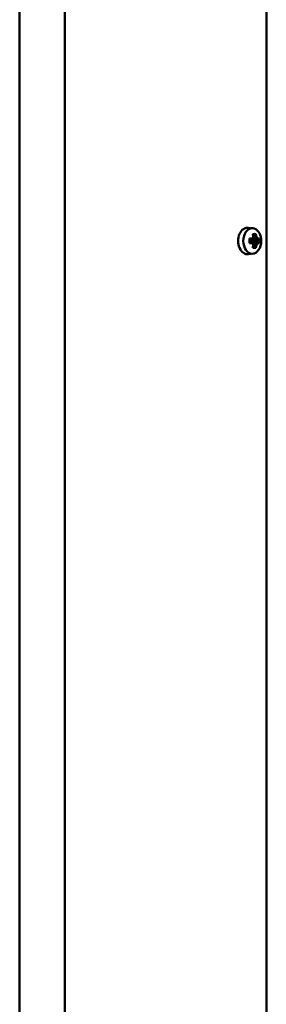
# Model space of a CAD drawing. Header units: millimetres. Extents: x -2199 to 5175, y -1387 to 1803.
# Tile 18 of 27: x 3877 to 3951, y 214 to 510. Entities that reach past the tile are written whole.
import ezdxf

# ---------------------------------------------------------------- set-up
doc = ezdxf.new("R2010")
doc.units = ezdxf.units.MM
doc.layers.add('Видимый контур (ГОСТ)', color=7, linetype='Continuous', lineweight=50)

msp = doc.modelspace()

# ---------------------------------------------------------------- linework, layer by layer
at = {"layer": 'Видимый контур (ГОСТ)'}
for p, q in [((3876.54, -277.99), (3876.54, 543.01)), ((3890.1, 543.01), (3890.1, -347.97)), ((3950.81, 523.01), (3950.81, -353.33)), ((3946.82, 446.82), (3945.41, 446.99)), ((3947.29, 444.94), (3946.83, 444.57)), ((3947.45, 444.05), (3946.91, 444.05)), ((3945.73, 443.7), (3946.55, 443.7)), ((3946.44, 443.39), (3945.73, 443.39)), ((3945.73, 442.62), (3946.44, 442.62)), ((3946.55, 442.32), (3945.73, 442.32)), ((3946.42, 442.62), (3946.42, 443.39)), ((3946.65, 443.39), (3946.51, 443.47)), ((3946.65, 442.62), (3946.51, 442.55)), ((3946.65, 443.39), (3947.91, 443.39)), ((3947.91, 442.62), (3946.65, 442.62)), ((3946.83, 441.45), (3947.29, 441.07)), ((3946.91, 441.97), (3947.45, 441.97)), ((3948.39, 443.39), (3947.91, 443.39)), ((3947.91, 442.62), (3948.39, 442.62)), ((3948.18, 443.7), (3948.66, 443.7)), ((3948.66, 442.32), (3948.18, 442.32)), ((3946.82, 439.2), (3945.41, 439.02))]:
    msp.add_line(p, q, dxfattribs=at)
for centre, major_axis, ratio, start_param, end_param in [((3945.16, 443.01), (0, -4), 0.705778, 3.054321, 6.370457), ((3942.37, 443.72), (4.98, 3.51), 0.500938, 5.254083, 5.405196), ((3942.22, 443.93), (-5.18, -3.66), 0.500938, 2.135325, 2.240769), ((3943.32, 441.93), (-5.88, -2.4), 0.352693, 3.744996, 3.962107), ((3942.39, 443.01), (0, -6.44), 0.708433, 1.752124, 1.899603), ((3942.61, 443.01), (0, 6.16), 0.708433, 4.882131, 5.032192), ((3943.15, 443.01), (0, -6.16), 0.708433, 1.740538, 1.890599), ((3943.38, 443.72), (4.98, -3.51), 0.500938, 0.877989, 1.029103), ((3974.46, 399.68), (-34.62, 46.61), 0.18081, 5.811249, 5.811467), ((3943.36, 443.01), (0, 6.44), 0.708433, 4.893716, 5.041196), ((3943.53, 443.93), (-5.18, 3.66), 0.500938, 4.042417, 4.14786), ((3944.08, 443.01), (0, -6.36), 0.260941, 1.462241, 1.679352), ((3973.46, 487.76), (-34.62, -46.61), 0.18081, 0.471718, 0.471937), ((3942.37, 442.3), (-4.98, 3.51), 0.500938, 4.019582, 4.170695), ((3942.22, 442.08), (5.18, -3.66), 0.500938, 0.900824, 1.006268), ((3942.39, 443.01), (0, -6.44), 0.708433, 1.24199, 1.389469), ((3942.61, 443.01), (0, 6.16), 0.708433, 4.392586, 4.542647), ((3911.29, 486.33), (34.62, -46.61), 0.18081, 0.204707, 0.204925), ((3943.15, 443.01), (0, -6.16), 0.708433, 1.250993, 1.401055), ((3943.38, 442.3), (-4.98, -3.51), 0.500938, 2.11249, 2.263604), ((3943.36, 443.01), (0, 6.44), 0.708433, 4.383582, 4.531062), ((3943.53, 442.08), (5.18, 3.66), 0.500938, 5.276918, 5.382361), ((3912.3, 398.26), (34.62, 46.61), 0.18081, 6.07826, 6.078479), ((3942.56, 443.01), (0, 6.36), 0.966328, 4.603833, 4.820944), ((3943.32, 444.09), (5.88, -2.4), 0.352693, 5.462671, 5.679782)]:
    msp.add_ellipse(centre, major_axis=major_axis, ratio=ratio, start_param=start_param, end_param=end_param, dxfattribs=at)
msp.add_ellipse((3946.58, 443.01), major_axis=(0, 3.83), ratio=0.705778, dxfattribs=at)
for points, weights in [([(3946.71, 445.09), (3946.73, 445.01), (3946.75, 444.94)], [1, 1.00025945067, 1]), ([(3946.91, 444.05), (3946.91, 444.05), (3946.91, 444.05)], [0.960465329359, 0.960447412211, 0.960429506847]), ([(3947.29, 444.94), (3947.48, 445.01), (3947.68, 445.09)], [1, 1.00025945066, 1]), ([(3946.45, 442.62), (3946.45, 442.62), (3946.44, 442.62)], [0.960465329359, 0.960447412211, 0.960429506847]), ([(3947.45, 441.97), (3947.45, 441.97), (3947.45, 441.97)], [0.960465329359, 0.960447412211, 0.960429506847]), ([(3947.91, 443.39), (3947.91, 443.39), (3947.91, 443.39)], [0.960465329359, 0.960447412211, 0.960429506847]), ([(3948.66, 443.7), (3948.52, 443.54), (3948.39, 443.39)], [1, 1.00025945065, 1]), ([(3948.39, 442.62), (3948.52, 442.48), (3948.66, 442.32)], [1, 1.00025945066, 1]), ([(3946.75, 441.07), (3946.73, 441), (3946.71, 440.93)], [1, 1.00025945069, 1]), ([(3947.68, 440.93), (3947.48, 441), (3947.29, 441.07)], [1, 1.00025945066, 1])]:
    msp.add_rational_spline(points, weights, degree=2, dxfattribs=at)
for points in [[(3946.88, 444.17), (3946.89, 444.13), (3946.9, 444.09), (3946.91, 444.05)], [(3947.85, 444.17), (3947.72, 444.13), (3947.59, 444.09), (3947.45, 444.05)], [(3946.55, 443.7), (3946.51, 443.6), (3946.48, 443.5), (3946.45, 443.39)], [(3946.55, 442.32), (3946.51, 442.42), (3946.48, 442.52), (3946.45, 442.62)], [(3946.88, 441.85), (3946.89, 441.89), (3946.9, 441.93), (3946.91, 441.97)], [(3947.85, 441.85), (3947.72, 441.89), (3947.59, 441.93), (3947.45, 441.97)], [(3948.18, 443.7), (3948.09, 443.6), (3948, 443.5), (3947.91, 443.39)], [(3948.18, 442.32), (3948.09, 442.42), (3948, 442.52), (3947.91, 442.62)]]:
    msp.add_open_spline(points, degree=3, dxfattribs=at)

doc.saveas('drawing.dxf')
